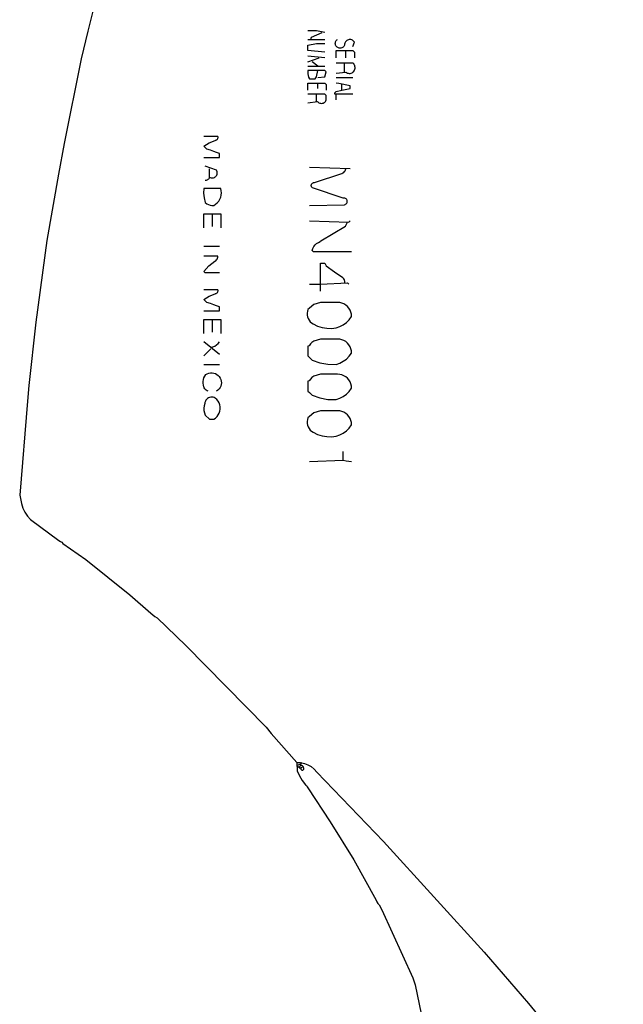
# Model space of a CAD drawing. Extents: x -68 to 722, y 3924 to 4942.
# Tile 20 of 25: x 512 to 550, y 4748 to 4809. Entities that reach past the tile are written whole.
import ezdxf

# ---------------------------------------------------------------- set-up
doc = ezdxf.new("R2010")
doc.units = 0
doc.layers.get('0').update_dxf_attribs({"linetype": 'CONTINUOUS'})

msp = doc.modelspace()

# ---------------------------------------------------------------- linework, layer by layer
at = {"color": 7, "linetype": 'CONTINUOUS'}
for p, q in [((530.272769, 4807.85277), (531.320586, 4807.85277)), ((532.630356, 4806.71764), (532.630356, 4807.154228)), ((531.320586, 4806.71764), (530.272769, 4806.804957)), ((530.272769, 4806.455687), (530.971314, 4806.71764)), ((530.883995, 4806.193734), (530.534723, 4806.455687)), ((532.543038, 4805.844463), (532.543038, 4806.368369)), ((530.272769, 4806.193734), (531.320586, 4806.193734)), ((530.883995, 4804.796651), (530.883995, 4805.145921)), ((532.01913, 4805.495192), (533.066946, 4805.495192)), ((532.368402, 4804.709333), (532.368402, 4805.058604)), ((530.796677, 4804.010791), (530.796677, 4804.44738)), ((532.01913, 4804.098109), (532.01913, 4804.44738)), ((532.89231, 4799.819543), (530.360087, 4799.90686)), ((524.335143, 4796.239517), (524.335143, 4797.025377)), ((523.811235, 4795.01707), (524.771733, 4795.01707)), ((524.335143, 4789.690691), (524.335143, 4790.47655)), ((524.771733, 4788.293608), (523.811235, 4789.079467)), ((523.811235, 4788.20629), (524.247825, 4788.642879)), ((523.811235, 4787.682384), (524.771733, 4787.682384)), ((532.45572, 4781.744781), (532.45572, 4782.268687)), ((529.574225, 4762.796843), (529.836179, 4762.884161))]:
    msp.add_line(p, q, dxfattribs=at)
for points in [[(520.117682, 4822.443555), (516.597456, 4808.369952), (516.183743, 4806.638006), (515.131386, 4801.397198), (514.775478, 4799.478654), (514.068289, 4795.361101), (513.383716, 4790.307154), (512.935862, 4786.369039), (512.848893, 4785.408806), (512.372573, 4779.561839), (512.495255, 4779.043871), (512.56929, 4778.765269), (512.688732, 4778.502907), (512.850237, 4778.264126), (513.049288, 4778.055609), (514.808746, 4776.75021), (514.913528, 4776.697819), (514.98996, 4776.639515), (515.057602, 4776.571208), (516.485252, 4775.562689), (519.205209, 4773.384113), (520.514979, 4772.248983), (520.63322, 4772.131404), (520.764844, 4772.02903), (520.90791, 4771.943371), (522.69793, 4770.240676), (527.674185, 4765.170138), (527.980671, 4764.783321), (529.574225, 4762.971479), (529.605048, 4762.455256), (529.738112, 4762.146936), (529.91076, 4761.858908), (530.119963, 4761.596225), (530.176472, 4761.535812), (530.222019, 4761.466758), (530.255306, 4761.391028), (531.648028, 4759.282306), (533.119337, 4756.929095), (534.498962, 4754.431809), (534.550832, 4754.325323), (534.615179, 4754.225878), (534.691062, 4754.134929), (534.848234, 4753.820585), (536.790798, 4749.604188), (536.926403, 4749.184016), (537.921392, 4744.366874)], [(531.320586, 4808.289358), (530.800383, 4808.377478), (530.272769, 4808.376676)], [(530.447405, 4807.85277), (530.491064, 4807.983746), (531.14595, 4808.289358)], [(531.320586, 4807.066911), (530.272769, 4807.154228), (530.272769, 4807.503499), (530.793075, 4807.590385), (531.320586, 4807.590817)], [(533.066946, 4807.416181), (533.154264, 4807.678134), (533.123696, 4807.723344), (533.086026, 4807.762833), (533.042308, 4807.795499), (532.993761, 4807.820431), (532.941741, 4807.836931), (532.887699, 4807.844541), (532.833145, 4807.843046), (532.779602, 4807.832489), (532.728563, 4807.813165), (532.681454, 4807.785613), (532.63959, 4807.750603), (532.604139, 4807.70911), (532.576091, 4807.662295), (532.556229, 4807.611463), (532.545108, 4807.558034), (532.543038, 4807.503499), (532.521805, 4807.45698), (532.492878, 4807.414813), (532.457121, 4807.378258), (532.415603, 4807.348407), (532.369565, 4807.326152), (532.320382, 4807.312158), (532.269523, 4807.306844), (532.218509, 4807.310367), (532.168864, 4807.322624), (532.122072, 4807.343246), (532.07953, 4807.37162), (532.042511, 4807.406895), (532.012119, 4807.448019), (531.989264, 4807.493763), (531.974628, 4807.542759), (531.968649, 4807.593543), (531.971505, 4807.644599), (531.983112, 4807.694399), (532.003121, 4807.741457), (532.030936, 4807.784366), (532.065725, 4807.821843), (532.106448, 4807.85277)], [(532.01913, 4806.71764), (532.01913, 4807.154228), (533.066946, 4807.154228), (533.154264, 4807.066911), (533.154264, 4806.71764)], [(532.01913, 4805.757145), (532.621624, 4805.826999), (532.669179, 4805.792395), (532.721849, 4805.766227), (532.778153, 4805.74923), (532.836505, 4805.741885), (532.895264, 4805.744396), (532.952777, 4805.756694), (533.007424, 4805.778433), (533.057669, 4805.809), (533.102098, 4805.847536), (533.13946, 4805.892957), (533.168704, 4805.943983), (533.189007, 4805.99918), (533.199798, 4806.056994), (533.200774, 4806.115799), (533.191906, 4806.173939), (533.173444, 4806.229779), (533.145908, 4806.281747), (533.110073, 4806.328381), (533.066946, 4806.368369), (532.01913, 4806.368369)], [(530.883995, 4805.495192), (531.312203, 4805.537192), (531.407904, 4805.844463), (531.320586, 4805.931781), (530.272769, 4805.931781), (530.257677, 4805.824104), (530.259085, 4805.715385), (530.27696, 4805.608135), (530.310889, 4805.504836), (530.360087, 4805.407874), (530.709359, 4805.407874), (530.808727, 4805.525317), (530.883995, 4805.931781)], [(530.272769, 4804.709333), (530.272769, 4805.145921), (531.320586, 4805.145921), (531.407904, 4805.058604), (531.407904, 4804.709333)], [(533.066946, 4804.44738), (531.931812, 4804.44738), (531.931812, 4804.534698), (532.01913, 4804.622015), (532.368402, 4804.709333), (532.89231, 4804.796651), (532.89231, 4804.971286), (532.185034, 4805.119726), (532.01913, 4805.145921)], [(530.272769, 4803.923474), (530.862166, 4803.988962), (530.903002, 4803.951139), (530.9497, 4803.920851), (531.000888, 4803.898988), (531.055059, 4803.886194), (531.110619, 4803.882846), (531.165934, 4803.889041), (531.219377, 4803.904597), (531.269375, 4803.929057), (531.314458, 4803.961702), (531.353299, 4804.00157), (531.384756, 4804.04749), (531.407904, 4804.098109), (531.407904, 4804.360062), (531.320586, 4804.44738), (530.272769, 4804.44738)], [(523.811235, 4800.518084), (524.771733, 4800.518084), (524.771733, 4800.780037), (524.588365, 4800.841159), (524.431193, 4800.89355), (524.21407, 4800.984384), (523.985871, 4801.04199), (523.811235, 4801.216625), (524.140809, 4801.428832), (524.501047, 4801.58336), (524.535041, 4801.589109), (524.567585, 4801.600489), (524.597754, 4801.617176), (524.62469, 4801.638694), (524.647628, 4801.664433), (524.665914, 4801.693659), (524.67903, 4801.725543), (524.686601, 4801.759178), (524.688414, 4801.793606), (524.684415, 4801.827849), (523.811235, 4801.827849)], [(524.160507, 4799.295636), (524.207729, 4799.273295), (524.25796, 4799.258946), (524.309858, 4799.252971), (524.362035, 4799.255531), (524.413099, 4799.266556), (524.461684, 4799.285753), (524.506493, 4799.312609), (524.546327, 4799.346406), (524.580124, 4799.386241), (524.60698, 4799.431049), (524.626178, 4799.479634), (524.637203, 4799.530698), (524.639763, 4799.582875), (524.633788, 4799.634772), (524.619438, 4799.685003), (524.597097, 4799.732225), (523.898553, 4799.994178)], [(523.898553, 4799.121001), (523.936833, 4799.118203), (523.975051, 4799.121739), (524.012168, 4799.131514), (524.04717, 4799.147261), (524.079106, 4799.168552), (524.107105, 4799.194805), (524.130403, 4799.225307), (524.148367, 4799.259225), (524.160507, 4799.295636), (524.160507, 4799.819543)], [(530.360087, 4797.549283), (532.541466, 4797.591195), (532.576149, 4797.60145), (532.608553, 4797.617512), (532.637715, 4797.638904), (532.662766, 4797.66499), (532.682962, 4797.694992), (532.697701, 4797.728019), (532.706546, 4797.763088), (532.709232, 4797.799154), (532.705679, 4797.835146), (532.695995, 4797.869992), (532.680465, 4797.902655), (532.659554, 4797.932163), (532.633883, 4797.957639), (532.604215, 4797.978323), (532.571434, 4797.993602), (532.536515, 4798.00302), (532.500497, 4798.006296), (532.464452, 4798.003335), (530.552187, 4798.632022), (530.527971, 4798.653913), (530.507912, 4798.679667), (530.492617, 4798.708505), (530.482548, 4798.739558), (530.478009, 4798.771884), (530.479138, 4798.804509), (530.485901, 4798.836444), (530.498092, 4798.866726), (530.515344, 4798.894439), (530.537135, 4798.918745), (530.562807, 4798.938909), (530.591582, 4798.954322), (530.622593, 4798.964519), (530.654901, 4798.96919), (530.68753, 4798.968195), (532.377134, 4799.531394), (532.435737, 4799.561826), (532.489198, 4799.600586), (532.536344, 4799.646821), (532.576138, 4799.699517), (532.607707, 4799.757515), (532.630356, 4799.819543)], [(524.422461, 4797.549283), (524.538787, 4797.621398), (524.642561, 4797.710634), (524.731288, 4797.814845), (524.802832, 4797.931522), (524.855473, 4798.057859), (524.887944, 4798.190817), (524.899463, 4798.327197), (524.889755, 4798.463718), (524.859051, 4798.597095), (523.811235, 4798.597095), (523.790823, 4798.302491), (523.820208, 4798.008646), (523.898553, 4797.723918), (523.988329, 4797.654174), (524.088577, 4797.60056), (524.196427, 4797.56461), (524.308794, 4797.547353), (524.422461, 4797.549283)], [(523.811235, 4796.1522), (523.811235, 4797.025377), (524.859051, 4797.025377), (524.859051, 4796.1522)], [(530.360087, 4796.588788), (532.804992, 4796.50147), (532.89231, 4796.588788)], [(532.979628, 4794.667799), (530.622041, 4794.667799), (530.534723, 4794.755117), (530.574619, 4794.877878), (530.634917, 4794.99201), (530.713839, 4795.094154), (530.809063, 4795.1813), (530.917785, 4795.250882), (531.036802, 4795.300852), (531.080461, 4795.344511), (532.595429, 4796.256981), (532.717674, 4796.50147)], [(524.771733, 4793.358034), (523.898553, 4793.358034), (523.811235, 4793.445351), (524.122095, 4793.791272), (524.48795, 4794.078405), (524.542836, 4794.115926), (524.590477, 4794.162301), (524.629462, 4794.216158), (524.658637, 4794.2759), (524.677137, 4794.33976), (524.684415, 4794.405846), (523.811235, 4794.405846)], [(531.058632, 4792.222904), (531.058632, 4793.969257), (531.320586, 4793.969257), (531.407904, 4793.794622), (531.918365, 4793.425181), (532.433891, 4793.074251), (532.481833, 4793.00061), (532.516607, 4792.919911), (532.537207, 4792.834488), (532.543038, 4792.74681)], [(523.811235, 4791.000456), (524.771733, 4791.000456), (524.771733, 4791.262409), (524.588365, 4791.323532), (524.431193, 4791.375922), (524.21407, 4791.466756), (523.985871, 4791.524362), (523.811235, 4791.698998), (524.140809, 4791.911204), (524.501047, 4792.065732), (524.535041, 4792.071482), (524.567585, 4792.082861), (524.597754, 4792.099548), (524.62469, 4792.121066), (524.647628, 4792.146805), (524.665914, 4792.176031), (524.67903, 4792.207915), (524.686601, 4792.24155), (524.688414, 4792.275978), (524.684415, 4792.310221), (523.811235, 4792.310221)], [(530.360087, 4792.659492), (531.058632, 4792.659492), (532.717674, 4792.74681), (532.804992, 4792.659492)], [(532.01913, 4789.952644), (532.248939, 4790.031363), (532.464472, 4790.14341), (532.660929, 4790.286286), (532.833932, 4790.456811), (532.979628, 4790.651185), (532.97097, 4790.788582), (532.940459, 4790.922828), (532.888879, 4791.050471), (532.817558, 4791.168226), (532.72833, 4791.273065), (532.62349, 4791.362293), (532.505735, 4791.433614), (532.378092, 4791.485193), (532.243846, 4791.515704), (532.106448, 4791.524362), (531.058632, 4791.524362), (530.632345, 4791.395918), (530.377551, 4791.16636), (530.272769, 4791.087774), (530.235389, 4790.977203), (530.217161, 4790.861917), (530.218604, 4790.745208), (530.239677, 4790.630408), (530.27978, 4790.520795), (530.337766, 4790.4195), (530.41198, 4790.329414), (530.500302, 4790.25311), (530.600212, 4790.192768), (530.864165, 4790.06363), (531.143888, 4789.973619), (531.433619, 4789.924588), (531.727384, 4789.917548), (532.01913, 4789.952644)], [(523.811235, 4789.603373), (523.811235, 4790.47655), (524.859051, 4790.47655), (524.859051, 4789.603373)], [(532.01913, 4787.682384), (532.248939, 4787.761104), (532.464472, 4787.87315), (532.660929, 4788.016026), (532.833932, 4788.186551), (532.979628, 4788.380925), (532.97097, 4788.518323), (532.940459, 4788.652569), (532.888879, 4788.780211), (532.817558, 4788.897966), (532.72833, 4789.002806), (532.62349, 4789.092033), (532.505735, 4789.163354), (532.378092, 4789.214933), (532.243846, 4789.245444), (532.106448, 4789.254102), (531.058632, 4789.254102), (530.632345, 4789.125658), (530.519572, 4789.046186), (530.420721, 4788.949947), (530.338258, 4788.839343), (530.272769, 4788.817514), (530.272769, 4788.20629), (530.360087, 4788.118972), (530.534723, 4787.944337), (531.014103, 4787.781062), (531.51282, 4787.693053), (532.01913, 4787.682384)], [(524.247825, 4788.730196), (524.373737, 4788.761501), (524.492425, 4788.813913), (524.600379, 4788.885882), (524.694409, 4788.975281), (524.771733, 4789.079467)], [(524.073189, 4786.023348), (524.014797, 4786.048999), (523.960846, 4786.083011), (523.912524, 4786.124637), (523.870899, 4786.172958), (523.836886, 4786.226909), (523.811235, 4786.285301), (523.776794, 4786.3966), (523.759674, 4786.511841), (523.760273, 4786.628345), (523.778578, 4786.743404), (523.814163, 4786.854342), (523.8662, 4786.958581), (523.93348, 4787.053697), (524.023138, 4787.104897), (524.120117, 4787.140326), (524.221666, 4787.158978), (524.324905, 4787.160325), (524.426905, 4787.144329), (524.524775, 4787.111442), (524.615739, 4787.062599), (524.697216, 4786.999183), (524.766896, 4786.922994), (524.822802, 4786.836193), (524.863349, 4786.741241), (524.887387, 4786.640831), (524.894235, 4786.537811), (524.883697, 4786.435103), (524.856073, 4786.335619), (524.812147, 4786.242182), (524.753163, 4786.157442), (524.680796, 4786.083801), (524.597097, 4786.023348)], [(532.01913, 4785.499442), (532.248939, 4785.578161), (532.464472, 4785.690207), (532.660929, 4785.833084), (532.833932, 4786.003609), (532.979628, 4786.197983), (532.97097, 4786.33538), (532.940459, 4786.469626), (532.888879, 4786.597268), (532.817558, 4786.715024), (532.72833, 4786.819863), (532.62349, 4786.909091), (532.505735, 4786.980412), (532.378092, 4787.031991), (532.243846, 4787.062502), (532.106448, 4787.07116), (531.058632, 4787.07116), (530.632345, 4786.942716), (530.519572, 4786.863244), (530.420721, 4786.767005), (530.338258, 4786.656401), (530.272769, 4786.634572), (530.272769, 4786.023348), (530.360087, 4785.93603), (530.534723, 4785.761395), (531.014103, 4785.59812), (531.51282, 4785.510111), (532.01913, 4785.499442)], [(524.422461, 4784.276994), (524.530216, 4784.349195), (524.624545, 4784.438225), (524.70285, 4784.541629), (524.762973, 4784.656561), (524.803258, 4784.779854), (524.822597, 4784.908112), (524.820455, 4785.037802), (524.796892, 4785.165351), (524.752558, 4785.287247), (524.688672, 4785.400131), (524.606996, 4785.500894), (524.509779, 4785.58676), (524.444872, 4785.61793), (524.375674, 4785.637832), (524.304125, 4785.645908), (524.232231, 4785.641931), (524.162009, 4785.626013), (524.095428, 4785.5986), (524.034355, 4785.560461), (523.980503, 4785.512665), (523.935381, 4785.456554), (523.900256, 4785.393699), (523.876112, 4785.325865), (523.863626, 4785.254952), (523.823374, 4785.113315), (523.806613, 4784.967027), (523.813787, 4784.819957), (523.844706, 4784.675994), (523.898553, 4784.538947), (524.160507, 4784.276994), (524.422461, 4784.276994)], [(532.01913, 4783.229182), (532.248939, 4783.307901), (532.464472, 4783.419948), (532.660929, 4783.562824), (532.833932, 4783.733349), (532.979628, 4783.927723), (532.97097, 4784.065121), (532.940459, 4784.199367), (532.888879, 4784.327009), (532.817558, 4784.444764), (532.72833, 4784.549604), (532.62349, 4784.638831), (532.505735, 4784.710152), (532.378092, 4784.761731), (532.243846, 4784.792242), (532.106448, 4784.8009), (531.058632, 4784.8009), (530.632345, 4784.672456), (530.377551, 4784.442898), (530.272769, 4784.364312), (530.235389, 4784.253741), (530.217161, 4784.138455), (530.218604, 4784.021746), (530.239677, 4783.906946), (530.27978, 4783.797334), (530.337766, 4783.696038), (530.41198, 4783.605952), (530.500302, 4783.529649), (530.600212, 4783.469306), (530.864165, 4783.340169), (531.143888, 4783.250157), (531.433619, 4783.201126), (531.727384, 4783.194086), (532.01913, 4783.229182)], [(530.360087, 4781.657464), (532.45572, 4781.744781), (532.63708, 4781.691081), (532.979628, 4781.657464)], [(529.574225, 4762.971479), (529.813246, 4762.964981), (530.047888, 4762.918978), (530.271667, 4762.834742), (530.4784, 4762.714599), (530.662375, 4762.56187), (530.818507, 4762.380774), (534.966113, 4758.059859), (541.208479, 4751.199308), (543.959871, 4748.018325), (549.852179, 4740.806233)], [(529.748861, 4762.709525), (529.781211, 4762.74493), (529.807208, 4762.785231), (529.826125, 4762.829301), (529.837433, 4762.875906), (529.840816, 4762.923745), (529.836179, 4762.971479)], [(529.574225, 4762.709525), (529.593336, 4762.716131), (529.613252, 4762.719621), (529.633471, 4762.719908), (529.653478, 4762.716985), (529.672769, 4762.710925), (529.690854, 4762.701882), (529.707277, 4762.690086), (529.72162, 4762.675834), (529.733521, 4762.659487), (529.742679, 4762.641459), (529.748861, 4762.622208), (529.923497, 4762.709525)], [(529.836179, 4762.622208), (529.832485, 4762.606829), (529.831479, 4762.591045), (529.83319, 4762.575322), (529.837567, 4762.560123), (529.844482, 4762.545899), (529.853729, 4762.533068), (529.865037, 4762.52201), (529.878072, 4762.513051), (529.892447, 4762.506456), (529.907739, 4762.50242), (529.923497, 4762.501061), (529.939255, 4762.50242), (529.954547, 4762.506456), (529.968923, 4762.513051), (529.981957, 4762.52201), (529.993265, 4762.533068), (530.002513, 4762.545899), (530.009427, 4762.560123), (530.013805, 4762.575322), (530.015515, 4762.591045), (530.014509, 4762.606829), (530.010815, 4762.622208), (530.004362, 4762.654882), (529.992514, 4762.686008), (529.975609, 4762.714704), (529.954127, 4762.740155), (529.928676, 4762.761638), (529.89998, 4762.778542), (529.868853, 4762.79039), (529.836179, 4762.796843)]]:
    msp.add_lwpolyline(points, dxfattribs=at)

doc.saveas('drawing.dxf')
